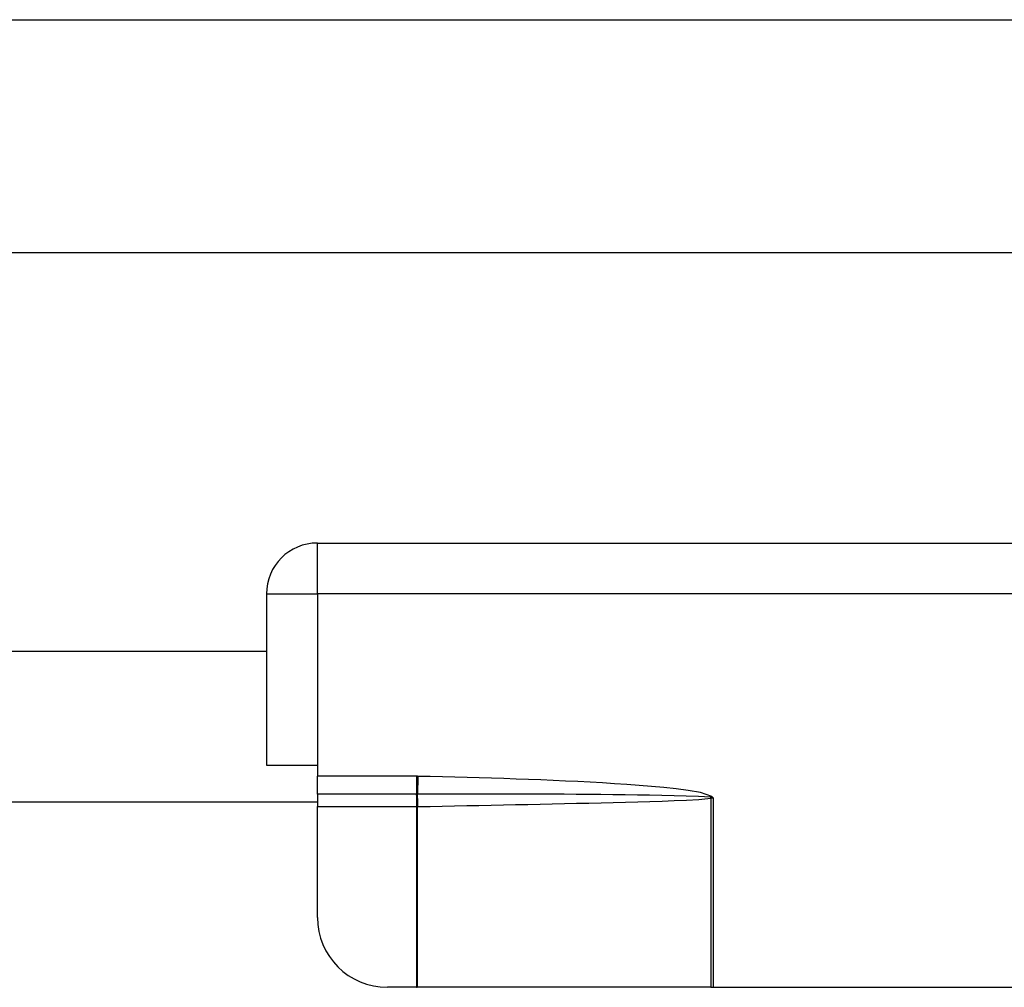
# Model space of a CAD drawing. Header units: inches. Extents: x 4 to 149, y 7 to 82.
# Tile 110 of 188: x 10.77 to 12.43, y 52.55 to 54.18. Entities that reach past the tile are written whole.
import ezdxf

# ---------------------------------------------------------------- set-up
doc = ezdxf.new("R2010")
doc.units = ezdxf.units.IN
doc.header["$MEASUREMENT"] = 0
doc.layers.add('Visible Edges(ANSI)', color=7, linetype='Continuous', lineweight=25)
doc.layers.add('Visible Tangent Edges(ANSI)', color=7, linetype='Continuous', lineweight=25)

msp = doc.modelspace()

# ---------------------------------------------------------------- linework, layer by layer
at = {"layer": 'Visible Edges(ANSI)'}
for p, q in [((4.7783, 54.1797), (26.9224, 54.1797)), ((26.9224, 53.786), (4.7783, 53.786)), ((11.2705, 53.2964), (14.0985, 53.2964)), ((11.1845, 53.2104), (11.1845, 52.9214)), ((7.3515, 53.1141), (11.1845, 53.1141)), ((11.1845, 52.9214), (11.2705, 52.9214)), ((11.2705, 52.9214), (11.2705, 52.9026)), ((11.2705, 52.8725), (11.2705, 52.9026)), ((7.2655, 52.8594), (11.2705, 52.8594)), ((11.2705, 52.8725), (11.2705, 52.8514)), ((11.2705, 52.6645), (11.2705, 52.8514)), ((11.4376, 52.5464), (11.3887, 52.5464)), ((11.4376, 52.5464), (11.4391, 52.5464)), ((11.9345, 52.5464), (11.4391, 52.5464)), ((11.9345, 52.5464), (11.9386, 52.5464)), ((11.9386, 52.5464), (13.4305, 52.5464))]:
    msp.add_line(p, q, dxfattribs=at)
for centre, radius, start, end in [((11.2705, 53.2104), 0.086, 90, 180), ((11.3887, 52.6645), 0.1181, 180, 270)]:
    msp.add_arc(centre, radius, start, end, dxfattribs=at)
at = {"layer": 'Visible Tangent Edges(ANSI)'}
for p, q in [((11.2705, 53.2104), (11.2705, 53.2964)), ((11.1845, 53.2104), (11.2705, 53.2104)), ((11.2705, 53.2104), (11.2705, 52.9214)), ((12.5788, 53.2104), (11.2705, 53.2104)), ((11.4376, 52.9026), (11.2705, 52.9026)), ((11.4376, 52.9026), (11.4376, 52.8725)), ((11.4399, 52.9025), (11.4393, 52.8725)), ((11.4376, 52.8725), (11.2705, 52.8725)), ((11.4376, 52.8725), (11.4376, 52.8514)), ((11.9345, 52.8657), (11.9345, 52.5464)), ((11.9363, 52.8685), (11.9349, 52.8669)), ((11.9386, 52.8664), (11.9349, 52.8669)), ((11.9351, 52.8659), (11.9386, 52.8664)), ((11.9386, 52.8664), (11.9363, 52.8685)), ((11.9386, 52.8664), (11.9386, 52.5464)), ((11.2705, 52.8514), (11.4376, 52.8514)), ((11.4376, 52.8514), (11.4376, 52.5464)), ((11.4391, 52.8514), (11.4391, 52.5464))]:
    msp.add_line(p, q, dxfattribs=at)
at = {"layer": 'Visible Tangent Edges(ANSI)', "flags": 128}
for points in [[(11.4399, 52.9025), (11.4398, 52.9025), (11.4397, 52.9025), (11.4396, 52.9025), (11.4395, 52.9025), (11.4394, 52.9025), (11.4393, 52.9026), (11.4392, 52.9026), (11.4391, 52.9026), (11.439, 52.9026), (11.4389, 52.9026), (11.4389, 52.9026), (11.4388, 52.9026), (11.4387, 52.9026), (11.4386, 52.9026), (11.4385, 52.9026), (11.4384, 52.9026), (11.4383, 52.9026), (11.4382, 52.9026), (11.4381, 52.9026), (11.438, 52.9026), (11.4379, 52.9026), (11.4378, 52.9026), (11.4377, 52.9026), (11.4376, 52.9026)], [(11.9363, 52.8685), (11.9168, 52.8752), (11.8963, 52.8787), (11.8757, 52.8814), (11.8551, 52.8836), (11.8344, 52.8855), (11.8136, 52.8872), (11.7929, 52.8887), (11.7721, 52.8901), (11.7514, 52.8913), (11.7306, 52.8925), (11.7099, 52.8936), (11.6891, 52.8946), (11.6684, 52.8955), (11.6476, 52.8964), (11.6268, 52.8972), (11.6061, 52.8979), (11.5853, 52.8987), (11.5645, 52.8993), (11.5437, 52.9), (11.523, 52.9006), (11.5022, 52.9011), (11.4814, 52.9016), (11.4606, 52.9021), (11.4399, 52.9025)], [(11.4379, 52.8725), (11.4379, 52.8725), (11.4379, 52.8725), (11.4378, 52.8725), (11.4378, 52.8725), (11.4378, 52.8725), (11.4378, 52.8725), (11.4378, 52.8725), (11.4378, 52.8725), (11.4378, 52.8725), (11.4378, 52.8725), (11.4378, 52.8725), (11.4378, 52.8725), (11.4378, 52.8725), (11.4377, 52.8725), (11.4377, 52.8725), (11.4377, 52.8725), (11.4377, 52.8725), (11.4377, 52.8725), (11.4377, 52.8725), (11.4377, 52.8725), (11.4377, 52.8725), (11.4377, 52.8725), (11.4377, 52.8725), (11.4376, 52.8725)], [(11.4393, 52.8725), (11.4392, 52.8725), (11.4391, 52.8725), (11.4391, 52.8725), (11.439, 52.8725), (11.439, 52.8725), (11.4389, 52.8725), (11.4388, 52.8725), (11.4388, 52.8725), (11.4387, 52.8725), (11.4387, 52.8725), (11.4386, 52.8725), (11.4386, 52.8725), (11.4385, 52.8725), (11.4384, 52.8725), (11.4384, 52.8725), (11.4383, 52.8725), (11.4383, 52.8725), (11.4382, 52.8725), (11.4382, 52.8725), (11.4381, 52.8725), (11.438, 52.8725), (11.438, 52.8725), (11.4379, 52.8725), (11.4379, 52.8725)], [(11.9341, 52.8671), (11.9136, 52.8685), (11.893, 52.8693), (11.8724, 52.8699), (11.8518, 52.8703), (11.8312, 52.8707), (11.8106, 52.871), (11.7899, 52.8713), (11.7693, 52.8715), (11.7487, 52.8718), (11.7281, 52.8719), (11.7074, 52.8721), (11.6868, 52.8722), (11.6662, 52.8723), (11.6455, 52.8724), (11.6249, 52.8725), (11.6043, 52.8726), (11.5837, 52.8726), (11.563, 52.8726), (11.5424, 52.8726), (11.5218, 52.8726), (11.5011, 52.8726), (11.4805, 52.8726), (11.4599, 52.8725), (11.4393, 52.8725)], [(11.4401, 52.8515), (11.4607, 52.8519), (11.4813, 52.8523), (11.5019, 52.8527), (11.5225, 52.8531), (11.5432, 52.8535), (11.5638, 52.8539), (11.5844, 52.8543), (11.605, 52.8548), (11.6256, 52.8552), (11.6462, 52.8556), (11.6668, 52.8561), (11.6874, 52.8565), (11.708, 52.857), (11.7286, 52.8575), (11.7492, 52.858), (11.7698, 52.8585), (11.7904, 52.8591), (11.811, 52.8596), (11.8316, 52.8603), (11.8522, 52.8609), (11.8728, 52.8617), (11.8934, 52.8625), (11.914, 52.8636), (11.9345, 52.8657)], [(11.9349, 52.8669), (11.9349, 52.8669), (11.9349, 52.867), (11.9348, 52.867), (11.9348, 52.867), (11.9348, 52.867), (11.9347, 52.867), (11.9347, 52.867), (11.9347, 52.867), (11.9346, 52.867), (11.9346, 52.867), (11.9346, 52.867), (11.9345, 52.867), (11.9345, 52.867), (11.9345, 52.8671), (11.9344, 52.8671), (11.9344, 52.8671), (11.9344, 52.8671), (11.9343, 52.8671), (11.9343, 52.8671), (11.9343, 52.8671), (11.9342, 52.8671), (11.9342, 52.8671), (11.9342, 52.8671), (11.9341, 52.8671)], [(11.9345, 52.8657), (11.9345, 52.8657), (11.9345, 52.8657), (11.9345, 52.8657), (11.9346, 52.8657), (11.9346, 52.8657), (11.9346, 52.8657), (11.9346, 52.8658), (11.9347, 52.8658), (11.9347, 52.8658), (11.9347, 52.8658), (11.9347, 52.8658), (11.9348, 52.8658), (11.9348, 52.8658), (11.9348, 52.8658), (11.9348, 52.8658), (11.9349, 52.8658), (11.9349, 52.8658), (11.9349, 52.8658), (11.9349, 52.8658), (11.935, 52.8658), (11.935, 52.8658), (11.935, 52.8658), (11.935, 52.8658), (11.9351, 52.8659)], [(11.4376, 52.8514), (11.4377, 52.8514), (11.4378, 52.8514), (11.4378, 52.8514), (11.4379, 52.8514), (11.438, 52.8514), (11.438, 52.8514), (11.4381, 52.8514), (11.4381, 52.8514), (11.4382, 52.8514), (11.4383, 52.8514), (11.4383, 52.8514), (11.4384, 52.8514), (11.4384, 52.8514), (11.4385, 52.8514), (11.4386, 52.8514), (11.4386, 52.8514), (11.4387, 52.8514), (11.4388, 52.8514), (11.4388, 52.8514), (11.4389, 52.8514), (11.4389, 52.8514), (11.439, 52.8514), (11.4391, 52.8514), (11.4391, 52.8514)], [(11.4391, 52.8514), (11.4392, 52.8514), (11.4392, 52.8514), (11.4393, 52.8514), (11.4393, 52.8514), (11.4393, 52.8514), (11.4394, 52.8514), (11.4394, 52.8514), (11.4395, 52.8514), (11.4395, 52.8514), (11.4395, 52.8514), (11.4396, 52.8514), (11.4396, 52.8514), (11.4397, 52.8514), (11.4397, 52.8514), (11.4398, 52.8514), (11.4398, 52.8514), (11.4398, 52.8514), (11.4399, 52.8515), (11.4399, 52.8515), (11.44, 52.8515), (11.44, 52.8515), (11.44, 52.8515), (11.4401, 52.8515), (11.4401, 52.8515)]]:
    msp.add_lwpolyline(points, dxfattribs=at)
at = {"layer": 'Visible Tangent Edges(ANSI)'}
for centre, major_axis, ratio, start_param, end_param in [((11.4378, 52.8514), (-0.001, 0.0275), 0.047596, 4.71061, 5.58098), ((11.4388, 52.8515), (0.0005, -0.0276), 0.04762, 1.569859, 2.438449), ((11.9332, 52.8657), (-0.0064, 0.0268), 0.046335, 4.701347, 4.753684), ((11.9339, 52.8659), (0.0034, -0.0273), 0.040384, 1.565785, 1.605152)]:
    msp.add_ellipse(centre, major_axis=major_axis, ratio=ratio, start_param=start_param, end_param=end_param, dxfattribs=at)

doc.saveas('drawing.dxf')
